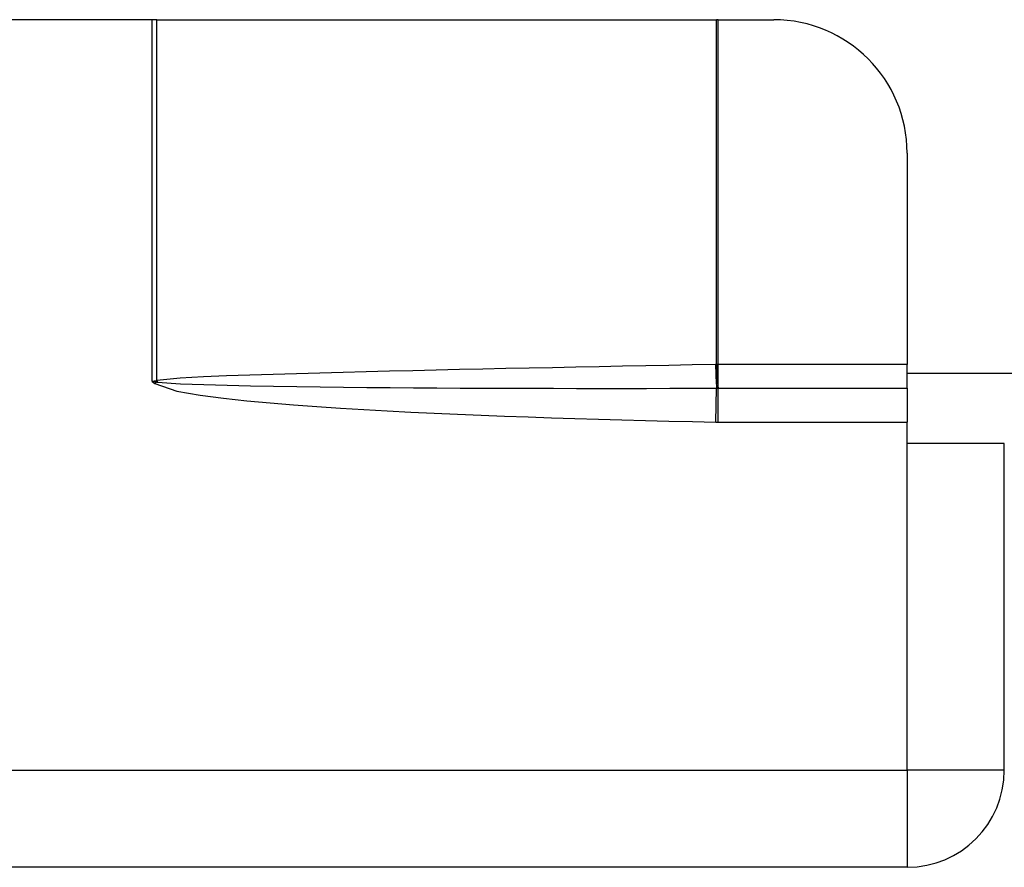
# Model space of a CAD drawing. Header units: inches. Extents: x 3.4 to 82.4, y 3.9 to 45.4.
# Tile 20 of 114: x 10.182 to 11.053, y 9.171 to 9.921. Entities that reach past the tile are written whole.
import ezdxf

# ---------------------------------------------------------------- set-up
doc = ezdxf.new("R2010")
doc.units = ezdxf.units.IN
doc.header["$MEASUREMENT"] = 0
doc.layers.add('Visible Edges(ANSI)', color=7, linetype='Continuous', lineweight=25)
doc.layers.add('Visible Tangent Edges(ANSI)', color=7, linetype='Continuous', lineweight=25)

msp = doc.modelspace()

# ---------------------------------------------------------------- linework, layer by layer
at = {"layer": 'Visible Edges(ANSI)'}
for p, q in [((10.29927, 9.921), (8.80731, 9.921)), ((10.30337, 9.921), (10.29927, 9.921)), ((10.30337, 9.921), (10.79871, 9.921)), ((10.80018, 9.921), (10.79871, 9.921)), ((10.80018, 9.921), (10.84918, 9.921)), ((10.96729, 9.80289), (10.96729, 9.616)), ((10.96729, 9.59494), (10.96729, 9.616)), ((12.38879, 9.608), (10.96729, 9.608)), ((10.96729, 9.59494), (10.96729, 9.56486)), ((10.96729, 9.546), (10.96729, 9.56486)), ((11.05329, 9.546), (10.96729, 9.546)), ((11.05329, 9.257), (11.05329, 9.546)), ((10.96729, 9.171), (8.13929, 9.171))]:
    msp.add_line(p, q, dxfattribs=at)
for centre, radius, start, end in [((10.84918, 9.80289), 0.11811, 0, 90), ((10.96729, 9.257), 0.086, 270, 0)]:
    msp.add_arc(centre, radius, start, end, dxfattribs=at)
at = {"layer": 'Visible Tangent Edges(ANSI)'}
for p, q in [((10.29927, 9.601), (10.29927, 9.921)), ((10.30337, 9.60172), (10.30337, 9.921)), ((10.79871, 9.616), (10.79871, 9.921)), ((10.80018, 9.616), (10.80018, 9.921)), ((10.96729, 9.616), (10.80018, 9.616)), ((10.80018, 9.59494), (10.80018, 9.616)), ((10.30277, 9.60157), (10.29927, 9.601)), ((10.29927, 9.601), (10.30291, 9.6005)), ((10.29927, 9.601), (10.3015, 9.59896)), ((10.3015, 9.59896), (10.30291, 9.6005)), ((10.79796, 9.56488), (10.79858, 9.59493)), ((10.80018, 9.59494), (10.96729, 9.59494)), ((10.80018, 9.56486), (10.80018, 9.59494)), ((10.80018, 9.56486), (10.96729, 9.56486)), ((10.96729, 9.257), (10.96729, 9.546)), ((9.659, 9.257), (10.96729, 9.257)), ((10.96729, 9.257), (10.96729, 9.171)), ((11.05329, 9.257), (10.96729, 9.257))]:
    msp.add_line(p, q, dxfattribs=at)
at = {"layer": 'Visible Tangent Edges(ANSI)', "flags": 128}
for points in [[(10.7977, 9.61597), (10.7771, 9.61556), (10.75649, 9.61516), (10.73589, 9.61475), (10.71528, 9.61434), (10.69468, 9.61392), (10.67407, 9.61351), (10.65347, 9.61308), (10.63286, 9.61266), (10.61226, 9.61223), (10.59166, 9.61179), (10.57105, 9.61134), (10.55045, 9.61088), (10.52984, 9.61041), (10.50924, 9.60993), (10.48864, 9.60943), (10.46803, 9.60891), (10.44743, 9.60836), (10.42683, 9.60779), (10.40622, 9.60717), (10.38562, 9.6065), (10.36503, 9.60575), (10.34444, 9.60489), (10.32386, 9.60378), (10.30337, 9.60172)], [(10.79871, 9.616), (10.79867, 9.616), (10.79862, 9.61599), (10.79858, 9.61599), (10.79854, 9.61599), (10.7985, 9.61599), (10.79846, 9.61599), (10.79841, 9.61599), (10.79837, 9.61599), (10.79833, 9.61599), (10.79829, 9.61598), (10.79825, 9.61598), (10.79821, 9.61598), (10.79816, 9.61598), (10.79812, 9.61598), (10.79808, 9.61598), (10.79804, 9.61598), (10.798, 9.61598), (10.79795, 9.61597), (10.79791, 9.61597), (10.79787, 9.61597), (10.79783, 9.61597), (10.79779, 9.61597), (10.79775, 9.61597), (10.7977, 9.61597)], [(10.80018, 9.616), (10.80012, 9.616), (10.80006, 9.616), (10.8, 9.616), (10.79994, 9.616), (10.79988, 9.616), (10.79981, 9.616), (10.79975, 9.616), (10.79969, 9.616), (10.79963, 9.616), (10.79957, 9.616), (10.79951, 9.616), (10.79945, 9.616), (10.79938, 9.616), (10.79932, 9.616), (10.79926, 9.616), (10.7992, 9.616), (10.79914, 9.616), (10.79908, 9.616), (10.79901, 9.616), (10.79895, 9.616), (10.79889, 9.616), (10.79883, 9.616), (10.79877, 9.616), (10.79871, 9.616)], [(10.3015, 9.59896), (10.32103, 9.59225), (10.34152, 9.58871), (10.36211, 9.58605), (10.38277, 9.58387), (10.40348, 9.58195), (10.42421, 9.58025), (10.44496, 9.57874), (10.46572, 9.57738), (10.48646, 9.57611), (10.50721, 9.57494), (10.52796, 9.57386), (10.54872, 9.57286), (10.56948, 9.57192), (10.59024, 9.57105), (10.611, 9.57024), (10.63177, 9.56948), (10.65254, 9.56876), (10.67331, 9.56809), (10.69409, 9.56746), (10.71486, 9.56687), (10.73563, 9.56632), (10.75641, 9.56581), (10.77719, 9.56533), (10.79796, 9.56488)], [(10.30337, 9.60172), (10.30334, 9.60171), (10.30332, 9.60171), (10.30329, 9.6017), (10.30327, 9.60169), (10.30325, 9.60169), (10.30322, 9.60168), (10.3032, 9.60167), (10.30317, 9.60166), (10.30315, 9.60166), (10.30312, 9.60165), (10.3031, 9.60164), (10.30307, 9.60164), (10.30305, 9.60163), (10.30302, 9.60163), (10.303, 9.60162), (10.30297, 9.60161), (10.30295, 9.60161), (10.30292, 9.6016), (10.3029, 9.6016), (10.30287, 9.60159), (10.30285, 9.60159), (10.30282, 9.60158), (10.3028, 9.60158), (10.30277, 9.60157)], [(10.30291, 9.6005), (10.30294, 9.60049), (10.30298, 9.60047), (10.30301, 9.60046), (10.30305, 9.60045), (10.30308, 9.60044), (10.30311, 9.60043), (10.30315, 9.60043), (10.30318, 9.60042), (10.30321, 9.60041), (10.30325, 9.6004), (10.30328, 9.60039), (10.30331, 9.60039), (10.30335, 9.60038), (10.30338, 9.60037), (10.30341, 9.60037), (10.30345, 9.60036), (10.30348, 9.60036), (10.30351, 9.60035), (10.30354, 9.60034), (10.30358, 9.60034), (10.30361, 9.60033), (10.30364, 9.60033), (10.30367, 9.60032), (10.3037, 9.60032)], [(10.3037, 9.60032), (10.32419, 9.59888), (10.34479, 9.59812), (10.36541, 9.59756), (10.38602, 9.5971), (10.40665, 9.59672), (10.42727, 9.5964), (10.4479, 9.59612), (10.46852, 9.59588), (10.48915, 9.59567), (10.50978, 9.59549), (10.5304, 9.59534), (10.55103, 9.5952), (10.57166, 9.59509), (10.59229, 9.595), (10.61292, 9.59492), (10.63354, 9.59486), (10.65417, 9.59482), (10.6748, 9.5948), (10.69543, 9.59479), (10.71606, 9.59479), (10.73669, 9.5948), (10.75732, 9.59483), (10.77795, 9.59488), (10.79858, 9.59493)], [(10.79858, 9.59493), (10.79864, 9.59493), (10.7987, 9.59493), (10.79875, 9.59493), (10.79881, 9.59493), (10.79887, 9.59493), (10.79893, 9.59493), (10.79898, 9.59493), (10.79904, 9.59493), (10.7991, 9.59493), (10.79916, 9.59493), (10.79921, 9.59493), (10.79927, 9.59494), (10.79933, 9.59494), (10.79939, 9.59494), (10.79944, 9.59494), (10.7995, 9.59494), (10.79956, 9.59494), (10.79962, 9.59494), (10.79967, 9.59494), (10.79973, 9.59494), (10.79979, 9.59494), (10.79984, 9.59494), (10.7999, 9.59494), (10.79996, 9.59494)], [(10.79996, 9.59494), (10.79997, 9.59494), (10.79998, 9.59494), (10.79999, 9.59494), (10.8, 9.59494), (10.80001, 9.59494), (10.80002, 9.59494), (10.80002, 9.59494), (10.80003, 9.59494), (10.80004, 9.59494), (10.80005, 9.59494), (10.80006, 9.59494), (10.80007, 9.59494), (10.80008, 9.59494), (10.80009, 9.59494), (10.8001, 9.59494), (10.80011, 9.59494), (10.80012, 9.59494), (10.80013, 9.59494), (10.80014, 9.59494), (10.80015, 9.59494), (10.80016, 9.59494), (10.80017, 9.59494), (10.80017, 9.59494), (10.80018, 9.59494)], [(10.79796, 9.56488), (10.79805, 9.56488), (10.79815, 9.56488), (10.79824, 9.56488), (10.79833, 9.56488), (10.79842, 9.56488), (10.79852, 9.56487), (10.79861, 9.56487), (10.7987, 9.56487), (10.79879, 9.56487), (10.79889, 9.56487), (10.79898, 9.56487), (10.79907, 9.56487), (10.79917, 9.56487), (10.79926, 9.56487), (10.79935, 9.56486), (10.79944, 9.56486), (10.79954, 9.56486), (10.79963, 9.56486), (10.79972, 9.56486), (10.79981, 9.56486), (10.79991, 9.56486), (10.8, 9.56486), (10.80009, 9.56486), (10.80018, 9.56486)]]:
    msp.add_lwpolyline(points, dxfattribs=at)
at = {"layer": 'Visible Tangent Edges(ANSI)'}
for centre, major_axis, ratio, start_param, end_param in [((10.79902, 9.61597), (-0.00054, 0.02755), 0.04762, 1.569859, 2.438449), ((10.80002, 9.616), (0.00103, -0.02754), 0.047596, 4.71061, 5.58098), ((10.30389, 9.60157), (-0.00339, 0.02735), 0.040384, 1.565785, 1.605152), ((10.30468, 9.60172), (0.00639, -0.02681), 0.046335, 4.701347, 4.753684)]:
    msp.add_ellipse(centre, major_axis=major_axis, ratio=ratio, start_param=start_param, end_param=end_param, dxfattribs=at)

doc.saveas('drawing.dxf')
